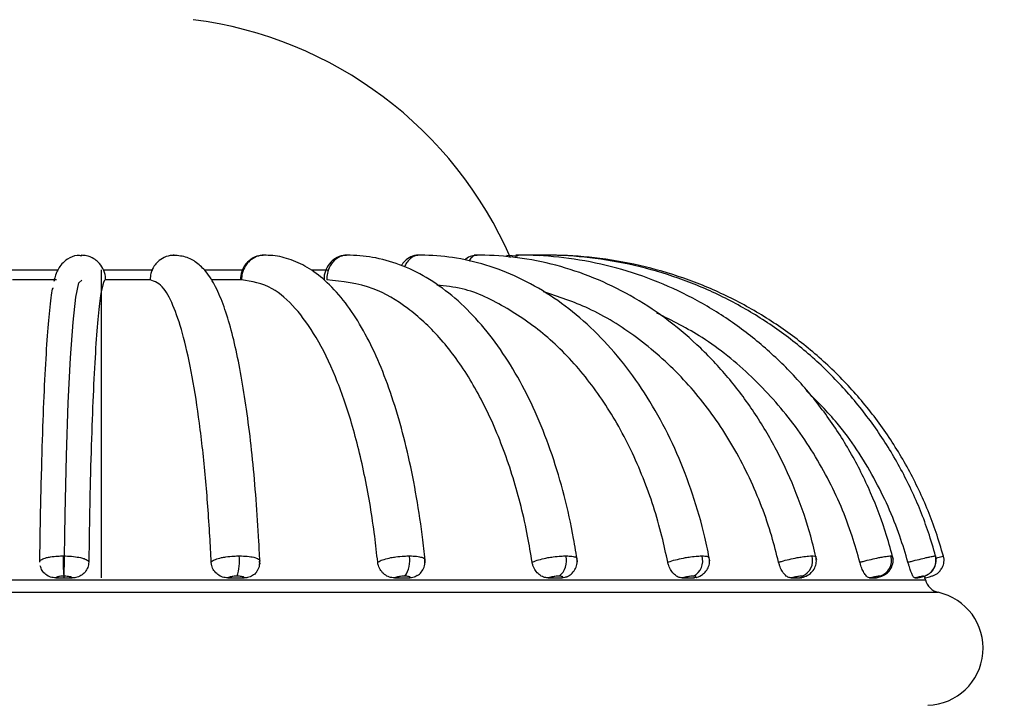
# Model space of a CAD drawing. Header units: millimetres. Extents: x 59 to 109, y 26 to 144.
# Tile 72 of 158: x 74.58 to 77.6, y 79.91 to 82.01. Entities that reach past the tile are written whole.
import ezdxf

# ---------------------------------------------------------------- set-up
doc = ezdxf.new("R2010")
doc.units = ezdxf.units.MM
doc.styles.add('SLDTEXTSTYLE0', font='TXT', dxfattribs={"width": 0.75})
doc.dimstyles.new('SLDDIMSTYLE0', dxfattribs={"dimtxt": 3.5, "dimasz": 3.302, "dimexe": 0, "dimexo": 0.0625, "dimgap": 0.875, "dimtad": 1, "dimdec": 0, "dimlfac": 20, "dimrnd": 1e-09, "dimzin": 12, "dimdsep": 46, "dimtxsty": 'SLDTEXTSTYLE0', "dimsah": 1, "dimcen": 0.09, "dimadec": 0, "dimazin": 3, "dimtfac": 1, "dimtdec": 0, "dimtofl": 0, "dimtmove": 0, "dimatfit": 3, "dimfxl": 0, "dimfrac": 2, "dimtolj": 1, "dimtzin": 12, "dimarcsym": 0})
doc.dimstyles.new('SLDDIMSTYLE1', dxfattribs={"dimtxt": 3.5, "dimasz": 3.302, "dimexe": 0, "dimexo": 0.0625, "dimgap": 0.875, "dimtad": 1, "dimdec": 0, "dimlfac": 20, "dimrnd": 1e-09, "dimzin": 12, "dimdsep": 46, "dimtxsty": 'SLDTEXTSTYLE0', "dimsah": 1, "dimcen": 0.09, "dimadec": 0, "dimazin": 3, "dimtfac": 1, "dimtdec": 0, "dimtmove": 0, "dimatfit": 0, "dimfxl": 0, "dimfrac": 2, "dimtolj": 1, "dimtzin": 12, "dimarcsym": 0})

# ---------------------------------------------------------------- blocks, each defined once
blk = doc.blocks.new('_D')
at = {"color": 7, "linetype": 'Continuous', "lineweight": 18}
for p, q in [((78.8835, 143.6649), (108.5588, 143.6649)), ((107.5588, 143.6649), (107.5588, 76.3608)), ((75.8335, 76.3608), (108.5588, 76.3608))]:
    blk.add_line(p, q, dxfattribs=at)
for points in [[(107.5588, 143.6649), (107.0508, 140.3629), (108.0668, 140.3629)], [(107.5588, 76.3608), (108.0668, 79.6628), (107.0508, 79.6628)]]:
    blk.add_solid(points, dxfattribs=at)
at = {"color": 7, "linetype": 'Continuous', "lineweight": 18, "insert": (103.047, 105.5185), "char_height": 3.5, "attachment_point": 1, "rotation": 90, "style": 'SLDTEXTSTYLE0'}
blk.add_mtext('1346', dxfattribs=at)
blk = doc.blocks.new('_D_1')
at = {"color": 7, "linetype": 'Continuous', "lineweight": 18}
for p, q in [((75.6057, 99.2579), (98.8756, 99.2579)), ((97.8756, 99.2579), (97.8756, 76.3608)), ((75.8335, 76.3608), (98.8756, 76.3608))]:
    blk.add_line(p, q, dxfattribs=at)
for points in [[(97.8756, 99.2579), (97.3676, 95.9559), (98.3836, 95.9559)], [(97.8756, 76.3608), (98.3836, 79.6628), (97.3676, 79.6628)]]:
    blk.add_solid(points, dxfattribs=at)
at = {"color": 7, "linetype": 'Continuous', "lineweight": 18, "insert": (93.3639, 85.2455), "char_height": 3.5, "attachment_point": 1, "rotation": 90, "style": 'SLDTEXTSTYLE0'}
blk.add_mtext('458', dxfattribs=at)

msp = doc.modelspace()

# ---------------------------------------------------------------- linework, layer by layer
at = {"color": 7, "linetype": 'Continuous', "lineweight": 25}
for p, q in [((76.10847, 81.28128), (76.07453, 81.28399)), ((76.17438, 81.28421), (76.14045, 81.28432)), ((74.69621, 81.20942), (74.56141, 81.20942)), ((74.9831, 81.20942), (74.84698, 81.20942)), ((75.26346, 81.20942), (75.17083, 81.20942)), ((75.31851, 80.3477), (75.31829, 80.34629)), ((74.69482, 80.29601), (74.74473, 80.29601)), ((75.22151, 80.29601), (75.27081, 80.29601)), ((75.73125, 80.29601), (75.77777, 80.29601)), ((76.20175, 80.29601), (76.24346, 80.29601)), ((76.61245, 80.29601), (76.64753, 80.29601)), ((76.65493, 80.29716), (76.64753, 80.29601)), ((76.9454, 80.29601), (76.97231, 80.29601)), ((76.97587, 80.29675), (76.97231, 80.29601)), ((77.18605, 80.29601), (77.20362, 80.29601)), ((77.32388, 80.29601), (77.33134, 80.29601)), ((77.35741, 80.28982), (77.35459, 80.30194))]:
    msp.add_line(p, q, dxfattribs=at)
at = {"color": 1, "linetype": 'Continuous', "lineweight": 25}
for p, q in [((74.55501, 81.23964), (74.70024, 81.23964)), ((74.84011, 81.23964), (74.99112, 81.23964)), ((75.15007, 81.23964), (75.26874, 81.23964)), ((75.47861, 81.23964), (75.52579, 81.23964)), ((72.30954, 80.28982), (74.7197, 80.28982)), ((74.7197, 80.28982), (77.35741, 80.28982)), ((72.2714, 80.25204), (74.71799, 80.25204)), ((74.71799, 80.25204), (77.39555, 80.25204))]:
    msp.add_line(p, q, dxfattribs=at)
at = {"color": 7, "linetype": 'Continuous'}
msp.add_line((74.83348, 81.23964), (74.83348, 80.29603), dxfattribs=at)
at = {"color": 7, "linetype": 'Continuous', "flags": 128}
msp.add_lwpolyline([(74.71977, 80.29603), (74.72263, 80.49069), (74.72697, 80.67145), (74.73265, 80.83288), (74.7395, 80.97012), (74.74732, 81.07907), (74.75586, 81.15643), (74.76488, 81.19989), (74.77411, 81.20815)], dxfattribs=at)
at = {"color": 7, "linetype": 'Continuous', "lineweight": 25}
for centre, radius, start, end in [((74.95831, 80.78557), 1.23032, 23.4976, 82.70224), ((75.26424, 80.34712), 0.54743, 178.28371, 184.78308), ((75.1017, 80.34719), 0.15519, 342.86469, 6.03662), ((75.7005, 80.34752), 0.07769, 323.64999, 11.88089), ((76.19813, 80.34804), 0.05972, 308.76137, 15.01872), ((76.62159, 80.34866), 0.05345, 298.01539, 16.13248), ((76.9606, 80.34928), 0.0511, 290.66042, 16.17481), ((77.20293, 80.34979), 0.05027, 286.01204, 15.84561), ((77.33904, 80.3501), 0.05003, 283.60331, 15.55436), ((77.40617, 80.3009), 0.05, 192.80106, 257.7393), ((77.35836, 80.08093), 0.17511, 272.0383, 77.7393)]:
    msp.add_arc(centre, radius, start, end, dxfattribs=at)
for points, knots in [([(74.77386, 81.28261), (74.76906, 81.28317), (74.75344, 81.28503), (74.72973, 81.27368), (74.71116, 81.25717), (74.70081, 81.2412), (74.69421, 81.22584), (74.69055, 81.21472), (74.68891, 81.20593), (74.68848, 81.20364)], [0, 0, 0, 0, 0.0647929, 0.2109319, 0.3413193, 0.4805183, 0.6536332, 0.9098348, 1, 1, 1, 1]), ([(74.84678, 81.20942), (74.84664, 81.21279), (74.84616, 81.22456), (74.83982, 81.2442), (74.82645, 81.26222), (74.80891, 81.27566), (74.79097, 81.2832), (74.77725, 81.28407), (74.77192, 81.28441)], [0, 0, 0, 0, 0.08622866, 0.30082763, 0.51548218, 0.64934251, 0.86368494, 1, 1, 1, 1]), ([(75.05691, 81.28441), (75.05479, 81.28435), (75.04438, 81.28406), (75.02594, 81.27906), (75.00755, 81.26653), (74.9935, 81.24961), (74.98471, 81.23089), (74.98363, 81.21594), (74.98315, 81.20942)], [0, 0, 0, 0, 0.0550911, 0.2695916, 0.4840703, 0.6187846, 0.833551, 1, 1, 1, 1]), ([(75.31953, 80.33785), (75.31843, 80.36111), (75.31524, 80.42866), (75.30805, 80.53697), (75.29723, 80.65934), (75.28406, 80.77372), (75.26871, 80.87886), (75.25124, 80.97362), (75.23163, 81.05721), (75.20958, 81.12935), (75.18487, 81.18833), (75.15847, 81.23124), (75.12821, 81.26136), (75.0926, 81.28213), (75.06414, 81.28343), (75.04959, 81.2841)], [0, 0, 0, 0, 0.0450934, 0.1309949, 0.2170296, 0.3032494, 0.3897654, 0.4767408, 0.5644794, 0.6535727, 0.745292, 0.8325532, 0.8923812, 0.944969, 1, 1, 1, 1]), ([(75.32957, 81.2833), (75.32727, 81.28354), (75.31588, 81.2847), (75.29611, 81.27611), (75.27525, 81.259), (75.2616, 81.23528), (75.26035, 81.21772), (75.25975, 81.20921)], [0, 0, 0, 0, 0.0613991, 0.3028904, 0.5393751, 0.7768131, 1, 1, 1, 1]), ([(75.33214, 81.28441), (75.33014, 81.28435), (75.32032, 81.28406), (75.30293, 81.27906), (75.28564, 81.26653), (75.27244, 81.24961), (75.26422, 81.23089), (75.26326, 81.21594), (75.26284, 81.20942)], [0, 0, 0, 0, 0.0550917, 0.2695924, 0.4840711, 0.6187848, 0.833551, 1, 1, 1, 1]), ([(75.82567, 80.34188), (75.82318, 80.36546), (75.81598, 80.43392), (75.7997, 80.54378), (75.77517, 80.6681), (75.74526, 80.78466), (75.71024, 80.8922), (75.67022, 80.98953), (75.62521, 81.07561), (75.57503, 81.1494), (75.5215, 81.20719), (75.46574, 81.24878), (75.40936, 81.27458), (75.36214, 81.28437), (75.33455, 81.2843), (75.32627, 81.28428)], [0, 0, 0, 0, 0.0452172, 0.1312863, 0.2175506, 0.3040937, 0.3910323, 0.4785163, 0.5667202, 0.6557838, 0.7455325, 0.8243185, 0.8983844, 0.9695052, 1, 1, 1, 1]), ([(75.58461, 81.28384), (75.58343, 81.284), (75.57367, 81.28531), (75.5557, 81.2786), (75.53491, 81.26401), (75.52115, 81.24238), (75.51479, 81.22291), (75.5161, 81.21163), (75.5164, 81.20904)], [0, 0, 0, 0, 0.0319118, 0.2618201, 0.4814056, 0.7027278, 0.9316826, 1, 1, 1, 1]), ([(75.58558, 81.28441), (75.58378, 81.28435), (75.57498, 81.28406), (75.55941, 81.27906), (75.54396, 81.26653), (75.5322, 81.24961), (75.52491, 81.23089), (75.52411, 81.21594), (75.52375, 81.20942)], [0, 0, 0, 0, 0.0550915, 0.2695911, 0.4840701, 0.618785, 0.8335506, 1, 1, 1, 1]), ([(76.29154, 80.34554), (76.28775, 80.3694), (76.27678, 80.43848), (76.25204, 80.54929), (76.21483, 80.67459), (76.16952, 80.792), (76.11665, 80.90012), (76.05663, 80.99756), (75.98999, 81.08295), (75.91739, 81.15493), (75.83979, 81.21219), (75.75844, 81.25367), (75.67667, 81.27806), (75.61639, 81.28472), (75.58459, 81.28437), (75.57894, 81.2843)], [0, 0, 0, 0, 0.0453851, 0.1314083, 0.2175969, 0.3039731, 0.3905736, 0.4774007, 0.5644004, 0.6513062, 0.7376799, 0.8229387, 0.9066051, 0.9834142, 1, 1, 1, 1]), ([(75.80579, 81.28425), (75.80549, 81.28429), (75.79717, 81.28569), (75.7812, 81.28003), (75.7627, 81.26889), (75.75522, 81.25773), (75.75193, 81.25282)], [0, 0, 0, 0, 0.013827, 0.389126, 0.7309927, 1, 1, 1, 1]), ([(76.69686, 80.34866), (76.69191, 80.37275), (76.67765, 80.44216), (76.64558, 80.55336), (76.59754, 80.6788), (76.53925, 80.79613), (76.47157, 80.90387), (76.39523, 81.00057), (76.31119, 81.0849), (76.22054, 81.15567), (76.12451, 81.21187), (76.02449, 81.25281), (75.92383, 81.27735), (75.84803, 81.28462), (75.80695, 81.28436), (75.79847, 81.28431)], [0, 0, 0, 0, 0.0455796, 0.1313627, 0.2172347, 0.3031659, 0.3891334, 0.4750733, 0.5608961, 0.6464809, 0.7316823, 0.8163772, 0.9005135, 0.9794758, 1, 1, 1, 1]), ([(75.98415, 81.2838), (75.97847, 81.28347), (75.96618, 81.28275), (75.95293, 81.27643), (75.94732, 81.27043), (75.94619, 81.26922)], [0, 0, 0, 0, 0.40690905, 0.88047174, 1, 1, 1, 1]), ([(77.02397, 80.35112), (77.01807, 80.37538), (77.00117, 80.44493), (76.96327, 80.55613), (76.90675, 80.68128), (76.83838, 80.79817), (76.75923, 80.90535), (76.67026, 81.00141), (76.57261, 81.0851), (76.46756, 81.15535), (76.35647, 81.21124), (76.2408, 81.25212), (76.12418, 81.2769), (76.03525, 81.28456), (75.98644, 81.28436), (75.97558, 81.28432)], [0, 0, 0, 0, 0.0457594, 0.1311938, 0.2166661, 0.3021196, 0.3875253, 0.4728601, 0.5580819, 0.6431586, 0.728059, 0.8127673, 0.8972909, 0.9771513, 1, 1, 1, 1]), ([(77.25864, 80.35286), (77.25206, 80.37723), (77.23328, 80.4468), (77.19126, 80.55788), (77.12881, 80.68266), (77.05338, 80.79915), (76.9662, 80.90592), (76.86829, 81.0016), (76.76094, 81.08499), (76.64548, 81.15503), (76.52341, 81.21084), (76.39625, 81.25176), (76.26793, 81.27667), (76.16947, 81.28453), (76.11513, 81.28436), (76.10263, 81.28432)], [0, 0, 0, 0, 0.0458947, 0.1310118, 0.216149, 0.3012623, 0.3863435, 0.4713799, 0.556368, 0.6412976, 0.7261698, 0.8109833, 0.8957463, 0.97601, 1, 1, 1, 1]), ([(76.18361, 81.28423), (76.18327, 81.28428), (76.17976, 81.28489), (76.17632, 81.2835), (76.17321, 81.28225)], [0, 0, 0, 0, 0.0962692, 1, 1, 1, 1]), ([(77.39066, 80.35382), (77.3837, 80.37825), (77.36387, 80.44781), (77.31955, 80.55879), (77.25381, 80.68332), (77.17447, 80.79958), (77.08281, 80.90614), (76.9799, 81.00165), (76.86707, 81.08492), (76.74571, 81.15488), (76.61739, 81.21067), (76.48369, 81.25161), (76.34871, 81.27658), (76.24489, 81.28452), (76.18748, 81.28436), (76.1741, 81.28432)], [0, 0, 0, 0, 0.045977, 0.1308923, 0.2158397, 0.3007789, 0.3857143, 0.470638, 0.5555545, 0.6404598, 0.7253578, 0.8102466, 0.8951282, 0.9755603, 1, 1, 1, 1]), ([(77.4143, 80.35399), (77.40726, 80.37843), (77.38724, 80.44799), (77.34252, 80.55895), (77.27619, 80.68344), (77.19616, 80.79965), (77.10369, 80.90618), (76.99989, 81.00166), (76.88607, 81.0849), (76.76366, 81.15486), (76.63421, 81.21064), (76.49933, 81.25159), (76.36316, 81.27657), (76.25838, 81.28452), (76.20043, 81.28436), (76.1869, 81.28432)], [0, 0, 0, 0, 0.0459904, 0.1308719, 0.2157815, 0.3006948, 0.3856043, 0.4705135, 0.5554199, 0.6403259, 0.72523, 0.8101332, 0.8950353, 0.9754942, 1, 1, 1, 1]), ([(74.64546, 80.34421), (74.64587, 80.37429), (74.64714, 80.46695), (74.65031, 80.61627), (74.65538, 80.78037), (74.66169, 80.92409), (74.66893, 81.04251), (74.67706, 81.12835), (74.68287, 81.17748), (74.68602, 81.18442), (74.68614, 81.1847)], [0, 0, 0, 0, 0.07269534, 0.22395629, 0.37959846, 0.53086327, 0.68650794, 0.83783635, 0.99354448, 1, 1, 1, 1]), ([(74.84678, 81.20942), (74.84532, 81.20869), (74.84091, 81.2065), (74.83352, 81.17861), (74.82502, 81.11411), (74.81706, 81.01752), (74.81001, 80.89398), (74.80396, 80.74439), (74.79867, 80.56304), (74.79649, 80.42166), (74.79529, 80.34421)], [0, 0, 0, 0, 0.0630096, 0.1908496, 0.3223971, 0.4502181, 0.5817526, 0.7094298, 0.8408153, 1, 1, 1, 1]), ([(75.17, 80.34421), (75.16869, 80.37078), (75.1643, 80.45997), (75.15329, 80.60661), (75.13513, 80.77169), (75.11243, 80.91694), (75.08632, 81.036), (75.05703, 81.1267), (75.02261, 81.19488), (74.99737, 81.20418), (74.98315, 81.20942)], [0, 0, 0, 0, 0.05412916, 0.18171757, 0.31301071, 0.44060425, 0.57189659, 0.69954309, 0.8308857, 1, 1, 1, 1]), ([(75.67984, 80.34421), (75.67692, 80.37078), (75.66711, 80.45997), (75.64254, 80.60661), (75.60202, 80.77169), (75.55136, 80.91694), (75.49308, 81.036), (75.42772, 81.1267), (75.35091, 81.19488), (75.29455, 81.20418), (75.26284, 81.20942)], [0, 0, 0, 0, 0.0541292, 0.1817176, 0.3130108, 0.4406046, 0.5718968, 0.6995434, 0.8308858, 1, 1, 1, 1]), ([(76.15269, 80.34421), (76.14828, 80.37078), (76.13349, 80.45997), (76.09643, 80.60661), (76.03531, 80.77169), (75.95891, 80.91694), (75.87101, 81.036), (75.77243, 81.1267), (75.65658, 81.19488), (75.57159, 81.20418), (75.52375, 81.20942)], [0, 0, 0, 0, 0.0541291, 0.1817176, 0.3130106, 0.4406044, 0.5718967, 0.6995431, 0.830886, 1, 1, 1, 1]), ([(76.56788, 80.34421), (76.56218, 80.37078), (76.54305, 80.45997), (76.49512, 80.6066), (76.41609, 80.77171), (76.31726, 80.91686), (76.20363, 81.03628), (76.07598, 81.12568), (75.961, 81.18242), (75.88717, 81.19042), (75.86125, 81.19323)], [0, 0, 0, 0, 0.0600144, 0.2014751, 0.3470432, 0.4885097, 0.634077, 0.775602, 0.9212251, 1, 1, 1, 1]), ([(76.90727, 80.34421), (76.90052, 80.37078), (76.87789, 80.45997), (76.82119, 80.60662), (76.72768, 80.77164), (76.61081, 80.91711), (76.47617, 81.03533), (76.33324, 81.1246), (76.23312, 81.15742), (76.18626, 81.17279)], [0, 0, 0, 0, 0.06666921, 0.22381572, 0.38552539, 0.54267853, 0.70438723, 0.86160539, 1, 1, 1, 1]), ([(77.15602, 80.34421), (77.14853, 80.37078), (77.12339, 80.45997), (77.06037, 80.60657), (76.95656, 80.77182), (76.8264, 80.91645), (76.68561, 81.03163), (76.58155, 81.08388), (76.53461, 81.10745)], [0, 0, 0, 0, 0.07962565, 0.26731186, 0.46044793, 0.64814215, 0.84127694, 1, 1, 1, 1]), ([(77.30327, 80.34421), (77.29537, 80.37079), (77.26885, 80.46002), (77.20172, 80.60607), (77.10483, 80.75755), (77.02475, 80.83754), (76.9921, 80.87017)], [0, 0, 0, 0, 0.1341746, 0.4504388, 0.7758861, 1, 1, 1, 1]), ([(74.64546, 80.34421), (74.64541, 80.34512), (74.64523, 80.34816), (74.65063, 80.35319), (74.66308, 80.35779), (74.67994, 80.36123), (74.69767, 80.3632), (74.71154, 80.36342), (74.71706, 80.36351)], [0, 0, 0, 0, 0.0897421, 0.3023742, 0.5150585, 0.64771, 0.8600875, 1, 1, 1, 1]), ([(74.71706, 80.36351), (74.7194, 80.3635), (74.73014, 80.36342), (74.74922, 80.3621), (74.76833, 80.35889), (74.78323, 80.35457), (74.79294, 80.34976), (74.79457, 80.34592), (74.79529, 80.34421)], [0, 0, 0, 0, 0.0594485, 0.2720053, 0.4845206, 0.6179929, 0.8308399, 1, 1, 1, 1]), ([(74.79529, 80.34421), (74.79467, 80.3388), (74.79343, 80.32796), (74.78464, 80.3135), (74.77184, 80.30258), (74.75772, 80.2968), (74.74842, 80.29623), (74.74473, 80.29601)], [0, 0, 0, 0, 0.2146626, 0.4292965, 0.6439776, 0.858682, 1, 1, 1, 1]), ([(75.17, 80.34421), (75.17066, 80.34512), (75.17289, 80.34816), (75.18223, 80.35319), (75.19817, 80.35779), (75.21755, 80.36123), (75.23662, 80.3632), (75.25051, 80.36342), (75.25603, 80.36351)], [0, 0, 0, 0, 0.0897412, 0.3023718, 0.5150596, 0.6477086, 0.8600876, 1, 1, 1, 1]), ([(75.22151, 80.29601), (75.21593, 80.29653), (75.20477, 80.29758), (75.18961, 80.3059), (75.17791, 80.31816), (75.17141, 80.33173), (75.1704, 80.34067), (75.17, 80.34421)], [0, 0, 0, 0, 0.2148518, 0.4296943, 0.6444277, 0.8591106, 1, 1, 1, 1]), ([(75.30961, 80.31633), (75.31037, 80.3172), (75.31505, 80.32257), (75.31897, 80.3338), (75.31849, 80.34376), (75.3183, 80.3477)], [0, 0, 0, 0, 0.1049785, 0.6457174, 1, 1, 1, 1]), ([(75.67984, 80.34421), (75.68119, 80.34512), (75.68573, 80.34816), (75.69858, 80.35319), (75.71733, 80.35779), (75.73838, 80.36123), (75.75796, 80.3632), (75.77125, 80.36342), (75.77653, 80.36351)], [0, 0, 0, 0, 0.0897363, 0.3023704, 0.5150588, 0.6477086, 0.8600876, 1, 1, 1, 1]), ([(75.73125, 80.29601), (75.72595, 80.29653), (75.71534, 80.29758), (75.70055, 80.3059), (75.68881, 80.31816), (75.6819, 80.33173), (75.68042, 80.34067), (75.67984, 80.34421)], [0, 0, 0, 0, 0.2148507, 0.4296938, 0.6444275, 0.859112, 1, 1, 1, 1]), ([(75.80091, 80.30339), (75.80206, 80.30397), (75.80799, 80.30695), (75.81661, 80.31725), (75.82464, 80.33323), (75.82464, 80.34534), (75.82464, 80.35147)], [0, 0, 0, 0, 0.0723058, 0.3719034, 0.6820831, 1, 1, 1, 1]), ([(76.15269, 80.34421), (76.15466, 80.34512), (76.16131, 80.34816), (76.17713, 80.35319), (76.19785, 80.35779), (76.21966, 80.36123), (76.23889, 80.3632), (76.251, 80.36342), (76.25581, 80.36351)], [0, 0, 0, 0, 0.0897401, 0.3023724, 0.5150582, 0.6477077, 0.8600857, 1, 1, 1, 1]), ([(76.20175, 80.29601), (76.19695, 80.29653), (76.18736, 80.29758), (76.17359, 80.3059), (76.16233, 80.31816), (76.1553, 80.33173), (76.15343, 80.34067), (76.15269, 80.34421)], [0, 0, 0, 0, 0.21484815, 0.4296927, 0.64442719, 0.85911102, 1, 1, 1, 1]), ([(76.2568, 80.29902), (76.25812, 80.29949), (76.26349, 80.30144), (76.2734, 80.30829), (76.28422, 80.32078), (76.29101, 80.33759), (76.29029, 80.34933), (76.28993, 80.35524)], [0, 0, 0, 0, 0.0647778, 0.2647038, 0.5133914, 0.7551478, 1, 1, 1, 1]), ([(76.56788, 80.34421), (76.57039, 80.34512), (76.57886, 80.34816), (76.59695, 80.35319), (76.61874, 80.35779), (76.64036, 80.36123), (76.6584, 80.3632), (76.6688, 80.36342), (76.67294, 80.36351)], [0, 0, 0, 0, 0.0897399, 0.3023728, 0.5150599, 0.6477093, 0.8600874, 1, 1, 1, 1]), ([(76.61245, 80.29601), (76.60837, 80.29653), (76.60021, 80.29758), (76.58806, 80.3059), (76.57777, 80.31816), (76.57094, 80.33173), (76.56875, 80.34067), (76.56788, 80.34421)], [0, 0, 0, 0, 0.214848, 0.4296942, 0.6444255, 0.8591101, 1, 1, 1, 1]), ([(76.6549, 80.29728), (76.65588, 80.29757), (76.66293, 80.29965), (76.67331, 80.30504), (76.68588, 80.31679), (76.69366, 80.33094), (76.69712, 80.34579), (76.69494, 80.3549), (76.69416, 80.35817)], [0, 0, 0, 0, 0.0408703, 0.2939896, 0.4675677, 0.6622867, 0.878584, 1, 1, 1, 1]), ([(76.90727, 80.34421), (76.91021, 80.34512), (76.92014, 80.34816), (76.9397, 80.35319), (76.96161, 80.35779), (76.98208, 80.36123), (76.99815, 80.3632), (77.00639, 80.36342), (77.00967, 80.36351)], [0, 0, 0, 0, 0.089739, 0.3023715, 0.5150602, 0.6477091, 0.8600888, 1, 1, 1, 1]), ([(76.9454, 80.29601), (76.94222, 80.29653), (76.93584, 80.29758), (76.92585, 80.3059), (76.91697, 80.31816), (76.91064, 80.33173), (76.90822, 80.34067), (76.90727, 80.34421)], [0, 0, 0, 0, 0.2148554, 0.4296969, 0.6444277, 0.8591111, 1, 1, 1, 1]), ([(76.97592, 80.29653), (76.97675, 80.29675), (76.9842, 80.29869), (76.99386, 80.30229), (77.00875, 80.31264), (77.01865, 80.3263), (77.02406, 80.34346), (77.02241, 80.35488), (77.02159, 80.36055)], [0, 0, 0, 0, 0.0299487, 0.2675979, 0.4267581, 0.6256417, 0.8142408, 1, 1, 1, 1]), ([(77.15602, 80.34421), (77.15927, 80.34512), (77.17021, 80.34816), (77.1904, 80.35319), (77.21147, 80.35779), (77.22991, 80.36123), (77.24329, 80.3632), (77.24901, 80.36342), (77.25129, 80.36351)], [0, 0, 0, 0, 0.0897388, 0.3023708, 0.5150568, 0.6477046, 0.860085, 1, 1, 1, 1]), ([(77.18605, 80.29601), (77.1839, 80.29653), (77.17959, 80.29758), (77.17219, 80.3059), (77.16512, 80.31816), (77.15956, 80.33173), (77.15703, 80.34067), (77.15602, 80.34421)], [0, 0, 0, 0, 0.2148483, 0.4296908, 0.6444277, 0.8591109, 1, 1, 1, 1]), ([(77.20494, 80.29618), (77.20568, 80.29636), (77.2108, 80.29758), (77.21812, 80.29977), (77.22731, 80.30306), (77.23893, 80.30961), (77.25061, 80.32159), (77.2575, 80.33879), (77.25902, 80.35368), (77.25613, 80.36075), (77.25552, 80.36223)], [0, 0, 0, 0, 0.0232507, 0.1611157, 0.2796525, 0.4000537, 0.5731328, 0.771144, 0.9522154, 1, 1, 1, 1]), ([(77.30327, 80.34421), (77.30668, 80.34512), (77.31816, 80.34816), (77.33809, 80.35319), (77.3574, 80.35779), (77.373, 80.36123), (77.38311, 80.3632), (77.38607, 80.36342), (77.38724, 80.36351)], [0, 0, 0, 0, 0.0897397, 0.3023717, 0.5150615, 0.647709, 0.8600904, 1, 1, 1, 1]), ([(77.32388, 80.29601), (77.32286, 80.29653), (77.32081, 80.29758), (77.31632, 80.3059), (77.31136, 80.31816), (77.30682, 80.33173), (77.30428, 80.34067), (77.30327, 80.34421)], [0, 0, 0, 0, 0.2148477, 0.4296935, 0.6444279, 0.8591109, 1, 1, 1, 1]), ([(77.33153, 80.29603), (77.33218, 80.29618), (77.33636, 80.29716), (77.34377, 80.29902), (77.35075, 80.30091), (77.35624, 80.30263), (77.36296, 80.30549), (77.37172, 80.31086), (77.38166, 80.32092), (77.38885, 80.33639), (77.39109, 80.35151), (77.38828, 80.36013), (77.38731, 80.36311)], [0, 0, 0, 0, 0.0184546, 0.1191689, 0.2294529, 0.3047314, 0.3640155, 0.4430161, 0.5915959, 0.749425, 0.9134273, 1, 1, 1, 1]), ([(77.38724, 80.36351), (77.38764, 80.36353), (77.38826, 80.36355), (77.38775, 80.36328), (77.38757, 80.36318)], [0, 0, 0, 0, 0.6479969, 1, 1, 1, 1]), ([(77.4069, 80.32612), (77.40751, 80.32695), (77.41144, 80.33233), (77.41358, 80.34513), (77.41439, 80.35761), (77.41168, 80.36326), (77.41157, 80.36349)], [0, 0, 0, 0, 0.0791814, 0.5146435, 0.9804132, 1, 1, 1, 1]), ([(74.69482, 80.29601), (74.6892, 80.29653), (74.67796, 80.29758), (74.6632, 80.30592), (74.65177, 80.31797), (74.6484, 80.32815), (74.64675, 80.33316)], [0, 0, 0, 0, 0.2521897, 0.5043689, 0.7564218, 1, 1, 1, 1]), ([(75.30966, 80.31629), (75.30929, 80.31555), (75.30655, 80.31002), (75.29686, 80.30275), (75.28361, 80.29678), (75.27444, 80.29622), (75.27081, 80.29601)], [0, 0, 0, 0, 0.055182, 0.4105916, 0.7660428, 1, 1, 1, 1]), ([(77.35288, 80.29601), (77.35396, 80.29626), (77.35829, 80.29726), (77.36539, 80.29897), (77.37261, 80.30077), (77.37564, 80.30152), (77.3799, 80.30286), (77.38505, 80.30483), (77.39202, 80.30875), (77.40053, 80.31552), (77.40464, 80.32235), (77.4069, 80.32612)], [0, 0, 0, 0, 0.0448916, 0.1806342, 0.3205735, 0.4528172, 0.4923552, 0.5623272, 0.676928, 0.8215552, 1, 1, 1, 1]), ([(74.71872, 80.30147), (74.71688, 80.30144), (74.71225, 80.30137), (74.70634, 80.30079), (74.70073, 80.29976), (74.69657, 80.29839), (74.69491, 80.29698), (74.69483, 80.29618), (74.69482, 80.29601)], [0, 0, 0, 0, 0.14460741, 0.36411886, 0.501263, 0.72118796, 0.94111222, 1, 1, 1, 1]), ([(74.74473, 80.29601), (74.74447, 80.29641), (74.7438, 80.29745), (74.74078, 80.2988), (74.73581, 80.30009), (74.72944, 80.30104), (74.72308, 80.30143), (74.7195, 80.30146), (74.71872, 80.30147)], [0, 0, 0, 0, 0.1412049, 0.3612921, 0.4992769, 0.7189115, 0.9385684, 1, 1, 1, 1]), ([(75.25, 80.30147), (75.24816, 80.30144), (75.24353, 80.30137), (75.23717, 80.30079), (75.23071, 80.29976), (75.22538, 80.29839), (75.22248, 80.29698), (75.22168, 80.29618), (75.22151, 80.29601)], [0, 0, 0, 0, 0.1446095, 0.364126, 0.501267, 0.7212096, 0.9411232, 1, 1, 1, 1]), ([(75.27081, 80.29601), (75.27091, 80.29641), (75.27118, 80.29745), (75.2694, 80.2988), (75.26564, 80.30009), (75.26021, 80.30104), (75.25428, 80.30143), (75.25077, 80.30146), (75.25, 80.30147)], [0, 0, 0, 0, 0.14118769, 0.36127876, 0.49925952, 0.71891095, 0.93856804, 1, 1, 1, 1]), ([(75.76307, 80.30147), (75.76131, 80.30144), (75.75688, 80.30137), (75.75035, 80.30079), (75.74332, 80.29976), (75.73705, 80.29839), (75.73304, 80.29698), (75.73156, 80.29618), (75.73125, 80.29601)], [0, 0, 0, 0, 0.1446113, 0.3641262, 0.5012671, 0.7211978, 0.9411233, 1, 1, 1, 1]), ([(75.77777, 80.29601), (75.77824, 80.29641), (75.77943, 80.29745), (75.77897, 80.2988), (75.77659, 80.30009), (75.77232, 80.30104), (75.76709, 80.30143), (75.76379, 80.30146), (75.76307, 80.30147)], [0, 0, 0, 0, 0.1411941, 0.3612946, 0.4992755, 0.7189115, 0.9385694, 1, 1, 1, 1]), ([(75.80108, 80.30305), (75.79681, 80.30067), (75.7896, 80.29666), (75.78119, 80.29619), (75.77777, 80.29601)], [0, 0, 0, 0, 0.59247031, 1, 1, 1, 1]), ([(76.23552, 80.30147), (76.23392, 80.30144), (76.22988, 80.30137), (76.22346, 80.30079), (76.21617, 80.29976), (76.20923, 80.29839), (76.20429, 80.29698), (76.2022, 80.29618), (76.20175, 80.29601)], [0, 0, 0, 0, 0.1446164, 0.3641275, 0.5012704, 0.7212007, 0.9411345, 1, 1, 1, 1]), ([(76.24346, 80.29601), (76.24427, 80.29641), (76.24634, 80.29745), (76.24721, 80.2988), (76.24631, 80.30009), (76.24341, 80.30104), (76.2391, 80.30143), (76.23616, 80.30146), (76.23552, 80.30147)], [0, 0, 0, 0, 0.141194, 0.3612816, 0.4992741, 0.7189173, 0.9385716, 1, 1, 1, 1]), ([(76.25666, 80.29934), (76.25527, 80.29853), (76.25131, 80.29619), (76.24655, 80.29608), (76.24346, 80.29601)], [0, 0, 0, 0, 0.3497647, 1, 1, 1, 1]), ([(76.6467, 80.30147), (76.64532, 80.30144), (76.64185, 80.30137), (76.63582, 80.30079), (76.62859, 80.29976), (76.62129, 80.29839), (76.61563, 80.29698), (76.61301, 80.29618), (76.61245, 80.29601)], [0, 0, 0, 0, 0.1446144, 0.3641299, 0.5012688, 0.7212014, 0.9411296, 1, 1, 1, 1]), ([(76.64753, 80.29601), (76.64864, 80.29641), (76.6515, 80.29745), (76.65367, 80.2988), (76.65429, 80.30009), (76.65288, 80.30104), (76.64967, 80.30143), (76.64723, 80.30146), (76.6467, 80.30147)], [0, 0, 0, 0, 0.1411916, 0.3612713, 0.4992604, 0.7189102, 0.9385741, 1, 1, 1, 1]), ([(76.97862, 80.30147), (76.97753, 80.30144), (76.97478, 80.30137), (76.96941, 80.30079), (76.96256, 80.29976), (76.95521, 80.29839), (76.94908, 80.29698), (76.94605, 80.29618), (76.9454, 80.29601)], [0, 0, 0, 0, 0.1446101, 0.3641246, 0.5012638, 0.7211987, 0.9411249, 1, 1, 1, 1]), ([(76.97231, 80.29601), (76.97369, 80.29641), (76.97721, 80.29745), (76.98058, 80.2988), (76.98269, 80.30009), (76.98283, 80.30104), (76.98087, 80.30143), (76.97903, 80.30146), (76.97862, 80.30147)], [0, 0, 0, 0, 0.141186, 0.3612808, 0.4992732, 0.7189155, 0.9385687, 1, 1, 1, 1]), ([(77.2168, 80.30147), (77.21604, 80.30144), (77.21413, 80.30137), (77.20965, 80.30079), (77.20347, 80.29976), (77.1964, 80.29839), (77.19007, 80.29698), (77.18675, 80.29618), (77.18605, 80.29601)], [0, 0, 0, 0, 0.1446122, 0.3641173, 0.5012623, 0.7211996, 0.9411212, 1, 1, 1, 1]), ([(77.20362, 80.29601), (77.20519, 80.29641), (77.20922, 80.29745), (77.21364, 80.2988), (77.21716, 80.30009), (77.21884, 80.30104), (77.21821, 80.30143), (77.21705, 80.30146), (77.2168, 80.30147)], [0, 0, 0, 0, 0.1411912, 0.361284, 0.4992714, 0.7189065, 0.9385594, 1, 1, 1, 1]), ([(77.35081, 80.30147), (77.35041, 80.30144), (77.34943, 80.30137), (77.34604, 80.30079), (77.34081, 80.29976), (77.33432, 80.29839), (77.32806, 80.29698), (77.32461, 80.29618), (77.32388, 80.29601)], [0, 0, 0, 0, 0.1446213, 0.3641253, 0.5012653, 0.7212031, 0.941128, 1, 1, 1, 1]), ([(77.33134, 80.29601), (77.33304, 80.29641), (77.3374, 80.29745), (77.34269, 80.2988), (77.34745, 80.30009), (77.3506, 80.30104), (77.35133, 80.30143), (77.3509, 80.30146), (77.35081, 80.30147)], [0, 0, 0, 0, 0.141196, 0.3612845, 0.4992682, 0.7189132, 0.9385686, 1, 1, 1, 1])]:
    msp.add_open_spline(points, degree=3, knots=knots, dxfattribs=at)
at = {"color": 1, "linetype": 'Continuous', "lineweight": 25}
for points, knots in [([(75.80615, 81.28441), (75.80463, 81.28435), (75.79724, 81.28406), (75.78406, 81.27914), (75.77156, 81.2663), (75.76419, 81.25557), (75.76249, 81.24973), (75.7622, 81.24873)], [0, 0, 0, 0, 0.0852124, 0.4169993, 0.748749, 0.95712, 1, 1, 1, 1]), ([(75.9842, 81.28441), (75.98304, 81.28434), (75.97738, 81.28404), (75.96795, 81.27986), (75.96152, 81.27044), (75.95861, 81.26618)], [0, 0, 0, 0, 0.1233405, 0.6035897, 1, 1, 1, 1]), ([(76.11196, 81.28441), (76.11121, 81.28433), (76.10753, 81.28396), (76.10338, 81.28217), (76.10084, 81.27698), (76.10064, 81.27657)], [0, 0, 0, 0, 0.1911904, 0.9356038, 1, 1, 1, 1]), ([(75.25603, 80.36351), (75.25833, 80.3635), (75.26887, 80.36342), (75.28664, 80.3621), (75.30303, 80.3589), (75.31413, 80.35457), (75.31933, 80.35088), (75.31865, 80.34823), (75.31851, 80.3477)], [0, 0, 0, 0, 0.0672935, 0.3078992, 0.5484609, 0.6995494, 0.9404811, 1, 1, 1, 1]), ([(75.77653, 80.36351), (75.77869, 80.3635), (75.78857, 80.36342), (75.80436, 80.36211), (75.81691, 80.35887), (75.82369, 80.35525), (75.82369, 80.35275), (75.82369, 80.35151)], [0, 0, 0, 0, 0.0793636, 0.363121, 0.64683, 0.8250131, 1, 1, 1, 1]), ([(76.25581, 80.36351), (76.25774, 80.3635), (76.26654, 80.36342), (76.27941, 80.36209), (76.28844, 80.35896), (76.2896, 80.35623), (76.29004, 80.3552)], [0, 0, 0, 0, 0.096842, 0.443099, 0.7892896, 1, 1, 1, 1]), ([(76.67294, 80.36351), (76.67453, 80.3635), (76.68184, 80.36341), (76.69183, 80.36219), (76.69389, 80.35955), (76.69491, 80.35825)], [0, 0, 0, 0, 0.1237949, 0.5664138, 1, 1, 1, 1]), ([(77.00967, 80.36351), (77.01086, 80.36349), (77.01633, 80.3634), (77.0216, 80.36267), (77.02098, 80.36093), (77.02081, 80.36047)], [0, 0, 0, 0, 0.170238, 0.7788896, 1, 1, 1, 1]), ([(77.25129, 80.36351), (77.25208, 80.3635), (77.255, 80.36346), (77.25526, 80.36272), (77.25544, 80.36219)], [0, 0, 0, 0, 0.2704333, 1, 1, 1, 1]), ([(77.38974, 80.35692), (77.39132, 80.35735), (77.39692, 80.35889), (77.40484, 80.36116), (77.41155, 80.36321), (77.41157, 80.36343), (77.41158, 80.36351)], [0, 0, 0, 0, 0.0970905, 0.3440693, 0.7395021, 1, 1, 1, 1])]:
    msp.add_open_spline(points, degree=3, knots=knots, dxfattribs=at)

# ---------------------------------------------------------------- dimensions: what is measured, and where the dimension line sits
at = {"color": 7, "linetype": 'Continuous', "lineweight": 18}
for base, p1, dimstyle, picture, middle in [((107.55876, 76.36081), (77.88354, 143.66488), 'SLDDIMSTYLE0', '_D', (107.55876, 110.69074)), ((97.87561, 76.36081), (74.60571, 99.25793), 'SLDDIMSTYLE1', '_D_1', (97.87561, 89.12468))]:
    dim = msp.add_linear_dim(base=base, p1=p1, p2=(74.83348, 76.36081), angle=90, dimstyle=dimstyle, dxfattribs=at)
    dim.commit()
    dim.dimension.update_dxf_attribs({"geometry": picture, "text_midpoint": middle, "dimtype": 160})

doc.saveas('drawing.dxf')
